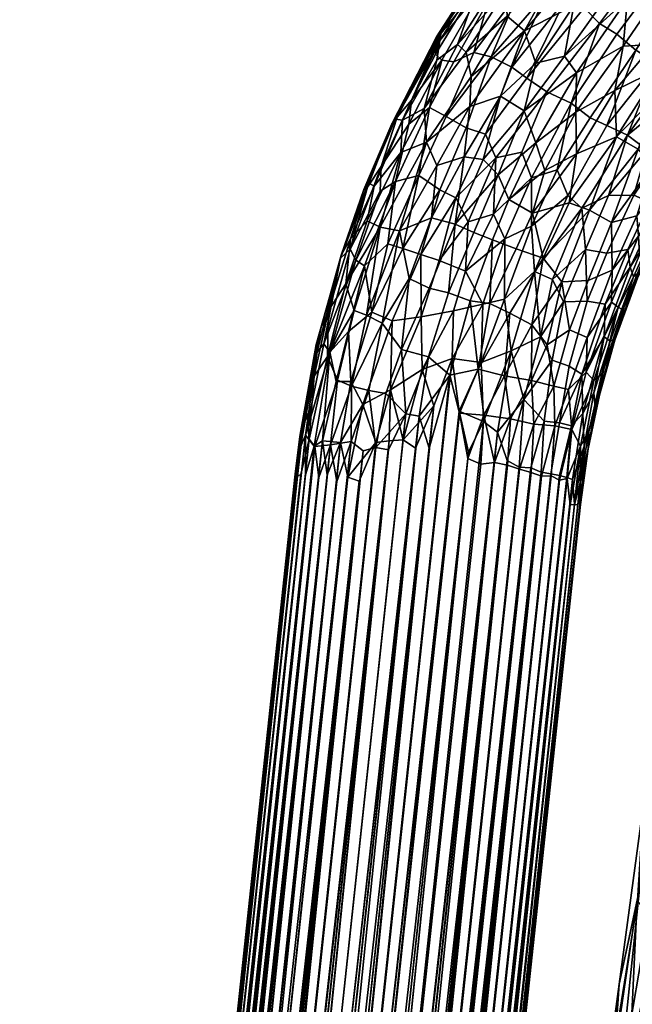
# Model space of a CAD drawing. Header units: millimetres. Extents: x 37474 to 38175, y 23051 to 23793.
# Tile 71 of 146: x 37474 to 37549, y 23547 to 23667. Entities that reach past the tile are written whole.
import ezdxf

# ---------------------------------------------------------------- set-up
doc = ezdxf.new("R2010")
doc.units = ezdxf.units.MM
doc.layers.add('默认值', color=7, linetype='Continuous', true_color=0x000000)

msp = doc.modelspace()

# ---------------------------------------------------------------- meshes
at = {"layer": '默认值'}
mesh = msp.add_polyface(dxfattribs=at)
corners = [(37524.58, 23663.07, 572.7), (37525.27, 23665.64, 570.04), (37521.65, 23657.47, 572.95), (37525.31, 23665.96, 565.45), (37519.7, 23655.17, 564.83), (37524.73, 23665.2, 567.75), (37529.27, 23663.28, 579.33), (37531.02, 23669.49, 577.07), (37526.82, 23662.13, 577.49), (37525.36, 23662.35, 575.17), (37529.73, 23669.99, 574.71), (37528.85, 23670.12, 572.74), (37529.27, 23669.91, 560.37), (37527.27, 23664.27, 558), (37524.75, 23662.35, 560.58), (37525.12, 23664.75, 562.93), (37528.33, 23663.31, 556.1), (37533.34, 23667.71, 553.93), (37528.95, 23660.38, 554.09), (37535.47, 23665.91, 551.93), (37528.77, 23656.7, 552.92), (37542.74, 23668.72, 584.01), (37535.72, 23660.15, 583.85), (37538.19, 23658.49, 584.58), (37544.6, 23666.84, 584.45), (37540.41, 23669.7, 583.17), (37533.89, 23661.5, 582.92), (37538.29, 23670.71, 582.01), (37531.4, 23662.74, 581.23), (37534.69, 23670.57, 579.86), (37532.05, 23675.97, 570.06), (37531.22, 23675.29, 567.79), (37531.63, 23675.72, 565.47), (37530.23, 23672.88, 562.8), (37533.32, 23673.73, 557.81), (37533.18, 23670.81, 555.83), (37541.47, 23669.02, 550.41), (37536.84, 23661.97, 550.56), (37540.37, 23676.97, 580.39), (37538.66, 23678.12, 578.44), (37536.97, 23679.22, 575.66), (37533.76, 23677.22, 572.57), (37533.84, 23677.91, 562.6), (37534.23, 23677.06, 560.24), (37538.93, 23677.61, 554.84), (37540.89, 23675.89, 552.61), (37546.48, 23671.49, 549.69), (37540.35, 23662.82, 549.9), (37548.02, 23669.85, 549.44), (37541.8, 23660.79, 549.64), (37545.54, 23676.31, 583.03), (37543.69, 23677.8, 581.86), (37537.76, 23682.43, 572.34), (37537.28, 23682.75, 569.91), (37536.82, 23682.62, 567.58), (37540.29, 23684.8, 560.2), (37538.9, 23681.13, 557.74), (37545.62, 23684.38, 579.62), (37547.07, 23685.19, 553.47), (37523.21, 23656.44, 557.93), (37525.9, 23655.47, 580.24), (37519.93, 23655.38, 570.47), (37532.54, 23657.96, 551.33), (37542.91, 23674.76, 551.28), (37537.09, 23682.79, 565.06)]
mesh.append_faces([[corners[k] for k in face] for face in [(0, 1, 2, 2), (3, 4, 5, 5), (6, 7, 8, 8), (9, 8, 7, 10), (0, 9, 10, 11), (12, 13, 14, 15), (16, 17, 18, 18), (19, 20, 18, 18), (21, 22, 23, 24), (25, 26, 22, 22), (25, 27, 26, 26), (27, 28, 26, 26), (27, 29, 28, 28), (29, 6, 28, 28), (30, 31, 1, 11), (31, 5, 1, 1), (32, 3, 31, 31), (3, 32, 33, 33), (12, 15, 33, 33), (34, 13, 12, 12), (35, 16, 13, 13), (19, 36, 37, 37), (27, 38, 29, 29), (38, 39, 29, 29), (39, 40, 7, 29), (41, 11, 10, 10), (32, 42, 33, 33), (42, 43, 33, 33), (34, 44, 35, 35), (44, 45, 17, 35), (45, 19, 17, 17), (36, 46, 47, 47), (48, 49, 47, 47), (50, 25, 21, 21), (51, 27, 25, 25), (30, 41, 52, 53), (54, 31, 30, 30), (55, 43, 42, 42), (56, 34, 43, 43), (57, 39, 38, 38), (58, 45, 44, 44), (59, 14, 13, 13), (3, 33, 15, 15), (6, 60, 28, 28), (5, 61, 1, 1), (1, 0, 11, 11), (19, 18, 17, 17), (37, 62, 19, 19), (25, 22, 21, 21), (29, 7, 6, 6), (3, 5, 31, 31), (35, 13, 34, 34), (17, 16, 35, 35), (47, 37, 36, 36), (40, 41, 10, 7), (41, 30, 11, 11), (43, 34, 12, 33), (63, 19, 45, 45), (36, 19, 63, 63), (51, 38, 27, 27), (52, 41, 40, 40), (32, 31, 54, 54), (64, 42, 32, 32), (44, 34, 56, 56)]])
mesh = msp.add_polyface(dxfattribs=at)
corners = [(37558.22, 23668.81, 582.51), (37555.18, 23668.76, 583.53), (37551.55, 23662.02, 583.17), (37553.66, 23661.03, 582.03), (37546.71, 23665.53, 584.53), (37549.02, 23663.57, 584.15), (37553.13, 23670.14, 584.13), (37551.28, 23671.62, 584.4), (37544.6, 23666.84, 584.45), (37549.38, 23673.21, 584.29), (37549.19, 23676.94, 583.81), (37542.74, 23668.72, 584.01), (37542.91, 23674.76, 551.28), (37546.27, 23675.19, 550.25), (37541.47, 23669.02, 550.41), (37551.82, 23670.41, 549.49), (37547.47, 23664.04, 549.67), (37548.02, 23669.85, 549.44), (37553.78, 23668.9, 549.92), (37551.19, 23664.25, 550.26), (37557.64, 23669, 550.89), (37551.96, 23661.33, 551.18), (37557.55, 23665.73, 552.01), (37564.6, 23666.72, 577.39), (37560.65, 23663.87, 578.85), (37562.24, 23662.43, 576.03), (37559.77, 23674.14, 583.42), (37558.3, 23676.01, 583.98), (37556.97, 23678.19, 584.25), (37554.57, 23679.1, 584.16), (37550.65, 23682.37, 582.85), (37545.54, 23676.31, 583.03), (37545.62, 23684.38, 579.62), (37540.37, 23676.97, 580.39), (37543.69, 23677.8, 581.86), (37549.17, 23683.24, 551.45), (37551.8, 23681.36, 550.07), (37546.48, 23671.49, 549.69), (37553.2, 23679.31, 549.51), (37555.36, 23678.17, 549.24), (37557.83, 23676.05, 549.43), (37563.32, 23670.01, 552.98), (37557.82, 23663.31, 553.26), (37565.34, 23668.62, 555.28), (37560.76, 23663.37, 555.4), (37562.45, 23662.19, 558.25), (37566.96, 23667.57, 557.94), (37562.45, 23660.03, 561.43), (37567.93, 23666.73, 560.67), (37554.54, 23682.84, 583.67), (37559.98, 23673.85, 550.22), (37565.98, 23675.1, 551.7), (37566.48, 23680.66, 583.24), (37564.89, 23674.99, 582.03), (37565.2, 23683.04, 583.85), (37560.68, 23683.57, 549.11), (37563.95, 23683.22, 549.19), (37564.23, 23679.99, 549.66), (37541.15, 23657.11, 584.74), (37540.35, 23662.82, 549.9), (37541.8, 23660.79, 549.64), (37559.87, 23667.19, 581.15), (37540.41, 23669.7, 583.17), (37567.2, 23666.79, 574.25), (37563.18, 23661.7, 573.66), (37564.86, 23670.57, 579.93), (37540.89, 23675.89, 552.61), (37568.32, 23679.54, 550.74)]
mesh.append_faces([[corners[k] for k in face] for face in [(0, 1, 2, 3), (4, 5, 6, 7), (8, 4, 7, 9), (9, 10, 11, 11), (12, 13, 14, 14), (15, 16, 17, 17), (16, 15, 18, 19), (20, 21, 19, 19), (20, 22, 21, 21), (23, 24, 25, 25), (0, 26, 1, 1), (1, 26, 27, 6), (27, 28, 7, 7), (28, 29, 7, 7), (10, 30, 31, 31), (32, 33, 34, 34), (35, 36, 13, 13), (37, 13, 36, 38), (39, 17, 38, 38), (39, 40, 15, 15), (41, 42, 22, 22), (42, 41, 43, 44), (45, 44, 43, 46), (47, 45, 46, 48), (49, 10, 29, 29), (50, 51, 20, 20), (52, 26, 53, 53), (54, 27, 52, 52), (39, 55, 56, 40), (56, 57, 40, 40), (57, 50, 40, 40), (40, 50, 18, 18), (8, 58, 4, 4), (17, 59, 37, 37), (17, 16, 60, 60), (0, 3, 61, 61), (1, 6, 5, 2), (9, 11, 8, 8), (31, 11, 10, 10), (34, 62, 31, 31), (13, 37, 14, 14), (20, 19, 18, 18), (63, 25, 64, 64), (65, 24, 23, 23), (65, 61, 24, 24), (27, 7, 6, 6), (29, 9, 7, 7), (29, 10, 9, 9), (30, 34, 31, 31), (35, 12, 66, 66), (35, 13, 12, 12), (17, 37, 38, 38), (39, 15, 17, 17), (50, 20, 18, 18), (41, 22, 20, 20), (53, 61, 65, 65), (53, 0, 61, 61), (53, 26, 0, 0), (49, 30, 10, 10), (51, 41, 20, 20), (27, 26, 52, 52), (54, 28, 27, 27), (67, 51, 50, 50), (40, 18, 15, 15)]])
mesh = msp.add_polyface(dxfattribs=at)
corners = [(37521.33, 23654.53, 575.37), (37517.96, 23649.4, 573.16), (37517.84, 23646.38, 575.54), (37519.72, 23647.57, 577.78), (37519.93, 23655.38, 570.47), (37519.25, 23654.59, 568.27), (37516.29, 23646.87, 570.75), (37515.86, 23646.56, 568.34), (37519.7, 23655.17, 564.83), (37516.36, 23647.4, 565.06), (37520.58, 23655.03, 561.57), (37517.1, 23646.98, 561.74), (37530.39, 23650.24, 550.84), (37527, 23642.33, 551.02), (37528.08, 23650.55, 551.79), (37531.95, 23650.43, 584.43), (37530.68, 23653.31, 583.57), (37527.08, 23645.56, 583.73), (37525.1, 23646.54, 582.66), (37528.32, 23654.1, 582.34), (37522.56, 23648.29, 580.42), (37525.9, 23655.47, 580.24), (37523.84, 23656.58, 577.58), (37521.65, 23657.47, 572.95), (37523.21, 23656.44, 557.93), (37520.38, 23651.1, 558.56), (37523.5, 23652.34, 555.4), (37528.77, 23656.7, 552.92), (37524.77, 23649.49, 553.41), (37532.23, 23648.36, 550.25), (37536.82, 23652.28, 549.85), (37533.54, 23645.36, 550), (37543.46, 23655.31, 584.38), (37539.45, 23648.96, 584.62), (37540.73, 23645.85, 584.03), (37545.48, 23654.38, 583.73), (37541.15, 23657.11, 584.74), (37536.29, 23647.98, 584.95), (37538.19, 23658.49, 584.58), (37535.11, 23651.13, 584.81), (37535.72, 23660.15, 583.85), (37533.89, 23661.5, 582.92), (37531.4, 23662.74, 581.23), (37529.27, 23663.28, 579.33), (37526.82, 23662.13, 577.49), (37525.36, 23662.35, 575.17), (37524.58, 23663.07, 572.7), (37524.73, 23665.2, 567.75), (37525.31, 23665.96, 565.45), (37525.12, 23664.75, 562.93), (37524.75, 23662.35, 560.58), (37527.27, 23664.27, 558), (37528.33, 23663.31, 556.1), (37528.95, 23660.38, 554.09), (37532.54, 23657.96, 551.33), (37535.41, 23656.18, 550.19), (37541.73, 23656.01, 549.82), (37537.93, 23648.91, 549.99), (37541.8, 23650.91, 550.33), (37546.66, 23653, 551.42), (37540.91, 23644.97, 551.07), (37540.35, 23662.82, 549.9), (37541.8, 23660.79, 549.64), (37546.46, 23658.65, 550.19), (37544.6, 23666.84, 584.45), (37520.21, 23641.54, 554.57), (37524.11, 23643.13, 552.35), (37525.27, 23665.64, 570.04), (37535.47, 23665.91, 551.93), (37536.84, 23661.97, 550.56)]
mesh.append_faces([[corners[k] for k in face] for face in [(0, 1, 2, 3), (4, 5, 6, 1), (5, 7, 6, 6), (5, 8, 9, 9), (8, 10, 11, 9), (12, 13, 14, 14), (15, 16, 17, 17), (18, 17, 16, 19), (20, 18, 19, 21), (22, 3, 20, 20), (23, 1, 0, 0), (10, 24, 25, 25), (26, 27, 28, 28), (29, 30, 31, 31), (32, 33, 34, 35), (36, 37, 33, 33), (37, 36, 38, 39), (38, 15, 39, 39), (40, 16, 15, 38), (41, 42, 19, 16), (22, 21, 43, 44), (45, 0, 22, 22), (45, 46, 23, 23), (47, 5, 4, 4), (48, 49, 8, 8), (24, 10, 50, 50), (51, 52, 24, 24), (26, 24, 52, 53), (53, 27, 26, 26), (27, 54, 14, 14), (54, 12, 14, 14), (12, 54, 55, 55), (56, 57, 30, 30), (56, 58, 57, 57), (58, 59, 60, 60), (61, 62, 55, 55), (56, 63, 58, 58), (64, 38, 36, 36), (49, 50, 10, 10), (5, 9, 7, 7), (25, 11, 10, 10), (28, 65, 26, 26), (14, 66, 28, 28), (22, 20, 21, 21), (22, 0, 3, 3), (23, 4, 1, 1), (24, 26, 25, 25), (27, 14, 28, 28), (57, 31, 30, 30), (36, 33, 32, 32), (41, 16, 40, 40), (42, 21, 19, 19), (45, 22, 44, 44), (45, 23, 0, 0), (67, 4, 23, 23), (8, 5, 47, 47), (55, 29, 12, 12), (55, 30, 29, 29), (68, 54, 27, 27), (69, 55, 54, 54), (61, 55, 69, 69), (62, 30, 55, 55), (62, 56, 30, 30), (49, 10, 8, 8)]])
mesh = msp.add_polyface(dxfattribs=at)
corners = [(37560.3, 23655.73, 566.36), (37559.94, 23655.42, 568.87), (37556.54, 23650.04, 566.59), (37555.25, 23648.96, 571.49), (37555.45, 23648.46, 569.01), (37558.62, 23654.18, 571.35), (37559.04, 23656.34, 573.81), (37555.4, 23650.76, 573.91), (37557.95, 23656.76, 576.1), (37554.28, 23651.34, 576.4), (37557.12, 23658.34, 578.27), (37553.1, 23652.28, 578.44), (37555.24, 23659.08, 580.29), (37550.37, 23651.41, 580.44), (37553.66, 23661.03, 582.03), (37548, 23653.22, 582.5), (37551.55, 23662.02, 583.17), (37545.48, 23654.38, 583.73), (37541.15, 23657.11, 584.74), (37543.46, 23655.31, 584.38), (37549.02, 23663.57, 584.15), (37546.71, 23665.53, 584.53), (37541.8, 23660.79, 549.64), (37547.47, 23664.04, 549.67), (37541.73, 23656.01, 549.82), (37551.96, 23661.33, 551.18), (37546.66, 23653, 551.42), (37546.46, 23658.65, 550.19), (37551.72, 23658.2, 552.08), (37549.32, 23651.49, 553.29), (37555.3, 23658.05, 554.37), (37557.57, 23657.4, 556.94), (37553.73, 23651.63, 557.03), (37558.38, 23656.2, 559.28), (37556.83, 23652.25, 561.57), (37553.32, 23648.82, 558.87), (37559.78, 23655.48, 563.96), (37556.21, 23650.03, 564.13), (37556.54, 23650.04, 566.59), (37560.3, 23655.73, 566.36), (37562.3, 23659.28, 571.27), (37562.45, 23660.03, 561.43), (37564.17, 23660.74, 566.25), (37564.1, 23660.83, 568.72), (37562.24, 23662.43, 576.03), (37563.18, 23661.7, 573.66), (37560.65, 23663.87, 578.85), (37559.87, 23667.19, 581.15), (37557.55, 23665.73, 552.01), (37557.82, 23663.31, 553.26), (37560.76, 23663.37, 555.4), (37565, 23662.22, 563.83), (37564.17, 23660.74, 566.25), (37567.93, 23666.73, 560.67), (37569.15, 23666.45, 566.19), (37551.19, 23664.25, 550.26), (37562.45, 23662.19, 558.25), (37545.7, 23645.85, 581.72), (37543.37, 23644.05, 552.31), (37541.8, 23650.91, 550.33), (37551.06, 23649.47, 555.64), (37568.66, 23666.09, 568.61), (37567.79, 23665.81, 571.15)]
mesh.append_faces([[corners[k] for k in face] for face in [(0, 1, 2, 2), (3, 4, 1, 5), (6, 7, 3, 5), (7, 6, 8, 9), (10, 11, 8, 8), (12, 13, 11, 11), (14, 15, 12, 12), (16, 17, 15, 15), (18, 19, 20, 21), (22, 23, 24, 24), (25, 26, 27, 27), (25, 28, 26, 26), (28, 29, 26, 26), (28, 30, 29, 29), (30, 31, 32, 32), (31, 33, 32, 32), (33, 34, 35, 35), (36, 37, 34, 34), (38, 37, 36, 39), (40, 5, 1, 1), (40, 6, 5, 5), (41, 34, 33, 33), (41, 36, 34, 34), (1, 0, 42, 43), (44, 8, 6, 45), (44, 46, 10, 10), (46, 12, 10, 10), (46, 47, 12, 12), (47, 14, 12, 12), (48, 49, 25, 25), (49, 50, 30, 30), (51, 52, 39, 39), (53, 51, 41, 41), (51, 54, 52, 52), (17, 16, 20, 20), (23, 55, 27, 27), (50, 56, 31, 31), (15, 57, 13, 13), (29, 58, 26, 26), (26, 59, 27, 27), (1, 4, 2, 2), (11, 9, 8, 8), (12, 11, 10, 10), (15, 13, 12, 12), (16, 15, 14, 14), (20, 19, 17, 17), (23, 27, 24, 24), (30, 60, 29, 29), (30, 32, 60, 60), (33, 35, 32, 32), (25, 27, 55, 55), (49, 28, 25, 25), (49, 30, 28, 28), (40, 1, 43, 43), (45, 6, 40, 40), (44, 10, 8, 8), (56, 33, 31, 31), (41, 33, 56, 56), (51, 36, 41, 41), (51, 39, 36, 36), (61, 43, 42, 42), (62, 40, 43, 43), (45, 40, 62, 62), (50, 31, 30, 30)]])
mesh = msp.add_polyface(dxfattribs=at)
corners = [(37546.07, 23632.84, 559.78), (37542.99, 23624.31, 559.34), (37543.11, 23628.52, 557.53), (37546.89, 23632.21, 562.16), (37547.44, 23631.91, 564.54), (37544.89, 23624.1, 564.55), (37546.46, 23628.19, 567.12), (37549.42, 23636.47, 569.28), (37546.39, 23628.33, 569.51), (37549.23, 23635.76, 566.79), (37548.75, 23635.91, 571.8), (37548.34, 23637.1, 574.23), (37545.18, 23628.6, 574.47), (37545.31, 23632.61, 576.77), (37546.16, 23636.74, 557.45), (37540.96, 23629.45, 554.91), (37543.2, 23635.46, 554.85), (37549.23, 23635.76, 566.79), (37543.08, 23632.94, 579.73), (37548.07, 23639.26, 576.49), (37545.49, 23638.83, 579.46), (37546.08, 23642.55, 554.55), (37549.37, 23640.88, 559.51), (37549.48, 23638.62, 561.87), (37550.02, 23638.27, 564.4), (37552.12, 23642.29, 569.16), (37552.9, 23643.7, 566.65), (37551.67, 23642.39, 571.76), (37551.95, 23644.71, 574.01), (37550.76, 23645.05, 576.49), (37548.78, 23645.88, 579.31), (37542.88, 23639.26, 581.74), (37545.7, 23645.85, 581.72), (37549.16, 23643.38, 557.24), (37552.36, 23644.46, 561.85), (37552.91, 23644.26, 564.36), (37552.9, 23643.7, 566.65), (37555.45, 23648.46, 569.01), (37555.25, 23648.96, 571.49), (37550.37, 23651.41, 580.44), (37542.44, 23644.3, 583.09), (37548, 23653.22, 582.5), (37545.48, 23654.38, 583.73), (37540.73, 23645.85, 584.03), (37549.32, 23651.49, 553.29), (37551.06, 23649.47, 555.64), (37556.54, 23650.04, 566.59), (37555.4, 23650.76, 573.91), (37554.28, 23651.34, 576.4), (37553.1, 23652.28, 578.44), (37556.83, 23652.25, 561.57), (37556.21, 23650.03, 564.13), (37556.54, 23650.04, 566.59), (37553.32, 23648.82, 558.87), (37544.6, 23621.48, 567.18), (37546.46, 23628.19, 567.12), (37543.92, 23621.79, 572.93), (37545.9, 23628.06, 571.99), (37542.46, 23624.07, 577.25), (37543.93, 23623.27, 561.92), (37540.02, 23635.3, 552.69), (37543.37, 23644.05, 552.31), (37553.73, 23651.63, 557.03)]
mesh.append_faces([[corners[k] for k in face] for face in [(0, 1, 2, 2), (0, 3, 1, 1), (4, 5, 3, 3), (4, 6, 5, 5), (7, 8, 9, 9), (7, 10, 8, 8), (11, 12, 10, 10), (11, 13, 12, 12), (14, 2, 15, 16), (17, 6, 4, 4), (18, 13, 19, 20), (21, 14, 16, 16), (22, 0, 14, 14), (3, 0, 22, 23), (3, 23, 24, 4), (24, 17, 4, 4), (25, 7, 26, 26), (25, 27, 7, 7), (28, 11, 27, 27), (29, 19, 11, 28), (20, 19, 29, 30), (31, 20, 30, 32), (33, 14, 21, 21), (34, 23, 22, 22), (35, 24, 23, 34), (35, 36, 24, 24), (37, 25, 26, 26), (25, 37, 38, 27), (39, 32, 30, 30), (40, 41, 42, 43), (44, 45, 21, 21), (46, 37, 26, 26), (47, 28, 38, 38), (48, 29, 28, 47), (30, 29, 48, 49), (35, 34, 50, 51), (36, 35, 51, 52), (45, 53, 33, 33), (8, 54, 55, 55), (12, 56, 57, 57), (13, 58, 12, 12), (5, 59, 3, 3), (8, 55, 9, 9), (10, 57, 8, 8), (12, 57, 10, 10), (31, 18, 20, 20), (0, 2, 14, 14), (19, 13, 11, 11), (21, 16, 60, 61), (7, 9, 26, 26), (27, 10, 7, 7), (11, 10, 27, 27), (32, 40, 31, 31), (22, 14, 33, 33), (36, 17, 24, 24), (28, 27, 38, 38), (41, 40, 32, 32), (44, 21, 61, 61), (22, 33, 53, 53), (34, 22, 53, 53), (49, 39, 30, 30), (45, 62, 53, 53), (50, 34, 53, 53), (45, 33, 21, 21)]])
mesh = msp.add_polyface(dxfattribs=at)
corners = [(37533.83, 23626.88, 584.46), (37533.02, 23633.19, 584.98), (37530.16, 23625.47, 585.3), (37530.36, 23632.6, 585.31), (37526.77, 23631.78, 585.2), (37526.61, 23625.96, 585.47), (37522.96, 23624.62, 585.01), (37526.33, 23623.94, 550.5), (37523.72, 23626.15, 550.89), (37526.18, 23633.97, 550.65), (37528.82, 23633.01, 550.29), (37531.24, 23632.69, 550.37), (37529.8, 23624.68, 550.6), (37533.68, 23631.48, 550.82), (37536.34, 23630.07, 551.89), (37533.02, 23623.85, 551.41), (37540.91, 23625.01, 579.53), (37542.46, 23624.07, 577.25), (37545.31, 23632.61, 576.77), (37543.08, 23632.94, 579.73), (37540.21, 23632.86, 582.07), (37538.84, 23625.78, 581.62), (37538.85, 23635.6, 583.3), (37537.39, 23628.62, 583.07), (37536.69, 23636.57, 584.29), (37528.25, 23636.62, 585.1), (37540.02, 23635.3, 552.69), (37538.21, 23627.64, 553.32), (37542.88, 23639.26, 581.74), (37536.31, 23642.12, 584.78), (37533.05, 23640.56, 585.13), (37531.68, 23643.56, 584.99), (37528.58, 23642.62, 584.62), (37525.03, 23637.9, 584.21), (37527.08, 23645.56, 583.73), (37523.8, 23634.56, 551.35), (37527, 23642.33, 551.02), (37529.25, 23641.32, 550.41), (37531.53, 23640.43, 550.11), (37534.43, 23639.33, 550.28), (37537.72, 23638.19, 551.1), (37543.2, 23635.46, 554.85), (37540.96, 23629.45, 554.91), (37542.44, 23644.3, 583.09), (37540.73, 23645.85, 584.03), (37536.29, 23647.98, 584.95), (37531.95, 23650.43, 584.43), (37532.23, 23648.36, 550.25), (37533.54, 23645.36, 550), (37536.42, 23643.69, 550.18), (37540.91, 23644.97, 551.07), (37543.37, 23644.05, 552.31), (37539.45, 23648.96, 584.62), (37535.11, 23651.13, 584.81), (37537.93, 23648.91, 549.99), (37541.8, 23650.91, 550.33), (37536.32, 23623.3, 552.95), (37524.11, 23643.13, 552.35), (37528.08, 23650.55, 551.79), (37530.39, 23650.24, 550.84), (37546.66, 23653, 551.42)]
mesh.append_faces([[corners[k] for k in face] for face in [(0, 1, 2, 2), (3, 2, 1, 1), (4, 5, 3, 3), (4, 6, 5, 5), (7, 8, 9, 10), (10, 11, 12, 12), (11, 13, 12, 12), (13, 14, 15, 15), (16, 17, 18, 19), (19, 20, 21, 16), (20, 22, 23, 23), (22, 24, 23, 23), (25, 4, 3, 3), (26, 27, 14, 14), (28, 20, 19, 19), (24, 29, 1, 1), (30, 3, 1, 1), (30, 31, 25, 25), (32, 33, 25, 25), (32, 34, 33, 33), (9, 35, 36, 36), (10, 9, 37, 38), (38, 39, 11, 11), (39, 40, 13, 11), (26, 41, 42, 42), (43, 22, 28, 28), (44, 24, 43, 43), (45, 30, 29, 29), (46, 32, 31, 31), (47, 37, 36, 36), (38, 37, 47, 48), (38, 48, 49, 39), (49, 50, 40, 40), (51, 26, 40, 40), (52, 29, 44, 44), (53, 31, 45, 45), (54, 49, 48, 48), (54, 55, 49, 49), (2, 3, 5, 5), (27, 56, 14, 14), (20, 23, 21, 21), (24, 0, 23, 23), (24, 1, 0, 0), (26, 42, 27, 27), (22, 20, 28, 28), (30, 1, 29, 29), (30, 25, 3, 3), (32, 25, 31, 31), (37, 9, 36, 36), (38, 11, 10, 10), (40, 14, 13, 13), (40, 26, 14, 14), (24, 22, 43, 43), (29, 24, 44, 44), (31, 30, 45, 45), (34, 32, 46, 46), (36, 57, 58, 58), (47, 36, 59, 59), (49, 40, 39, 39), (51, 40, 50, 50), (45, 29, 52, 52), (53, 46, 31, 31), (60, 51, 50, 50), (55, 50, 49, 49)]])
mesh = msp.add_polyface(dxfattribs=at)
corners = [(37522.84, 23631.06, 584.38), (37519.3, 23630.55, 582.82), (37519.1, 23622.14, 583.92), (37508.75, 23620.36, 565.7), (37510.66, 23629.78, 566.3), (37511.55, 23631.83, 563.83), (37509.78, 23623.82, 563.85), (37512.64, 23623.34, 557.67), (37514.68, 23631.8, 557.39), (37516.16, 23631.24, 555.58), (37514.34, 23622.58, 555.63), (37516.82, 23631.63, 580.78), (37515.94, 23637.26, 577.88), (37513.96, 23629.26, 578.4), (37514.89, 23637.96, 575.89), (37511.68, 23626.72, 575.8), (37514.18, 23639.3, 573.37), (37510.95, 23627.75, 573.54), (37512.98, 23638.2, 569.88), (37510.14, 23626.76, 571.25), (37510.03, 23627.69, 568.91), (37513.07, 23638.57, 566.39), (37513.67, 23635.07, 560.4), (37511.43, 23626.21, 560.5), (37518.07, 23630.28, 553.76), (37521.38, 23635.74, 552.57), (37520.45, 23627.05, 552.02), (37526.77, 23631.78, 585.2), (37528.25, 23636.62, 585.1), (37525.03, 23637.9, 584.21), (37522.81, 23638.63, 583.16), (37520.59, 23639.4, 581.67), (37518.77, 23639.94, 579.98), (37514.21, 23640.55, 563.53), (37516.26, 23642.76, 560.07), (37517.85, 23641.99, 557.15), (37520.21, 23641.54, 554.57), (37527.08, 23645.56, 583.73), (37525.1, 23646.54, 582.66), (37519.72, 23647.57, 577.78), (37517.84, 23646.38, 575.54), (37517.96, 23649.4, 573.16), (37516.29, 23646.87, 570.75), (37515.86, 23646.56, 568.34), (37516.36, 23647.4, 565.06), (37524.11, 23643.13, 552.35), (37523.8, 23634.56, 551.35), (37527, 23642.33, 551.02), (37520.38, 23651.1, 558.56), (37517.1, 23646.98, 561.74), (37523.5, 23652.34, 555.4), (37522.96, 23624.62, 585.01), (37514.27, 23623.17, 580.37), (37512.47, 23623.15, 578.32), (37526.18, 23633.97, 550.65), (37523.72, 23626.15, 550.89), (37522.56, 23648.29, 580.42), (37524.77, 23649.49, 553.41)]
mesh.append_faces([[corners[k] for k in face] for face in [(0, 1, 2, 2), (3, 4, 5, 6), (7, 8, 9, 10), (11, 12, 13, 13), (12, 14, 15, 15), (16, 17, 14, 14), (18, 19, 17, 17), (20, 18, 21, 4), (22, 23, 5, 5), (24, 25, 26, 26), (0, 27, 28, 29), (30, 1, 0, 0), (31, 11, 1, 30), (31, 32, 11, 11), (33, 5, 21, 21), (33, 34, 22, 22), (35, 8, 22, 22), (35, 36, 9, 9), (36, 24, 9, 9), (36, 25, 24, 24), (37, 38, 30, 30), (39, 12, 32, 32), (39, 40, 14, 14), (40, 41, 16, 16), (42, 18, 16, 16), (42, 43, 18, 18), (43, 44, 21, 21), (44, 33, 21, 21), (36, 45, 25, 25), (46, 25, 45, 47), (48, 34, 49, 49), (48, 35, 34, 34), (48, 50, 35, 35), (50, 36, 35, 35), (51, 27, 0, 0), (49, 34, 33, 33), (13, 52, 11, 11), (15, 53, 13, 13), (23, 6, 5, 5), (24, 10, 9, 9), (12, 15, 13, 13), (17, 15, 14, 14), (18, 17, 16, 16), (18, 20, 19, 19), (5, 4, 21, 21), (8, 23, 22, 22), (46, 26, 25, 25), (46, 54, 55, 26), (30, 0, 29, 29), (12, 11, 32, 32), (33, 22, 5, 5), (35, 22, 34, 34), (35, 9, 8, 8), (37, 30, 29, 29), (38, 31, 30, 30), (56, 31, 38, 38), (56, 32, 31, 31), (39, 32, 56, 56), (39, 14, 12, 12), (40, 16, 14, 14), (42, 16, 41, 41), (43, 21, 18, 18), (57, 45, 36, 36), (49, 33, 44, 44)]])
mesh = msp.add_polyface(dxfattribs=at)
corners = [(37528.6, 23614.55, 585.42), (37530.45, 23618.28, 585.01), (37527.46, 23619.53, 585.54), (37522.17, 23615.03, 585.43), (37524.38, 23620.21, 585.53), (37520.65, 23616.05, 585.02), (37522.96, 23624.62, 585.01), (37519.1, 23622.14, 583.92), (37515.72, 23620.36, 582.17), (37514.27, 23623.17, 580.37), (37513.02, 23615.72, 580.58), (37512.47, 23623.15, 578.32), (37510.79, 23615.92, 577.84), (37511.68, 23626.72, 575.8), (37509.8, 23615.28, 576.3), (37510.95, 23627.75, 573.54), (37508.72, 23616.62, 573.25), (37510.14, 23626.76, 571.25), (37510.03, 23627.69, 568.91), (37508.02, 23616.46, 569.66), (37512.64, 23623.34, 557.67), (37511.79, 23615.43, 557.21), (37509.86, 23615.23, 560.08), (37514.34, 23622.58, 555.63), (37514.32, 23615.84, 554.7), (37516.44, 23622.06, 553.8), (37517.32, 23615.1, 552.69), (37515.76, 23614.72, 553.58), (37518.54, 23621.68, 552.52), (37520.98, 23619.23, 551.32), (37531.81, 23613.28, 552.01), (37530.14, 23613.08, 551.44), (37530.5, 23619.07, 551.09), (37526.61, 23625.96, 585.47), (37530.16, 23625.47, 585.3), (37522.84, 23631.06, 584.38), (37519.3, 23630.55, 582.82), (37513.96, 23629.26, 578.4), (37511.43, 23626.21, 560.5), (37514.68, 23631.8, 557.39), (37518.07, 23630.28, 553.76), (37520.45, 23627.05, 552.02), (37523.72, 23626.15, 550.89), (37522.58, 23618.94, 550.93), (37533.68, 23631.48, 550.82), (37533.02, 23623.85, 551.41), (37529.8, 23624.68, 550.6), (37513.91, 23611.5, 581.89), (37517.31, 23615.72, 583.73), (37507.74, 23611.63, 565.1), (37507.53, 23611.78, 566.73), (37508.75, 23620.36, 565.7), (37508.17, 23611.82, 563.43), (37509.18, 23616.13, 561.76), (37507.46, 23611.87, 568.44), (37512.55, 23610.96, 555.93), (37518.94, 23615.91, 584.45), (37518.87, 23614.81, 551.98), (37523.81, 23615.04, 550.79), (37526.33, 23623.94, 550.5), (37528.53, 23613.77, 551.03), (37527.52, 23619.31, 550.68), (37533.83, 23626.88, 584.46), (37508.13, 23615.19, 571.51), (37509.78, 23623.82, 563.85), (37516.82, 23631.63, 580.78), (37510.66, 23629.78, 566.3), (37528.82, 23633.01, 550.29), (37515.28, 23611.02, 582.95), (37511.38, 23611.79, 579.34), (37508.71, 23611.79, 574.83), (37510.36, 23611.46, 558.65)]
mesh.append_faces([[corners[k] for k in face] for face in [(0, 1, 2, 2), (3, 4, 5, 5), (6, 7, 5, 5), (8, 9, 10, 10), (10, 9, 11, 12), (13, 14, 12, 12), (13, 15, 16, 16), (15, 17, 16, 16), (17, 18, 19, 19), (20, 21, 22, 22), (23, 24, 21, 21), (23, 25, 24, 24), (25, 26, 27, 24), (25, 28, 26, 26), (26, 28, 29, 29), (30, 31, 32, 32), (33, 2, 34, 34), (35, 7, 6, 6), (36, 8, 7, 7), (37, 11, 9, 9), (38, 39, 20, 20), (40, 25, 23, 23), (28, 25, 40, 41), (41, 29, 28, 28), (41, 42, 29, 29), (42, 43, 29, 29), (44, 45, 46, 46), (8, 47, 48, 48), (49, 50, 51, 51), (52, 49, 51, 53), (54, 19, 51, 50), (21, 24, 55, 55), (56, 7, 48, 48), (26, 29, 57, 57), (58, 43, 59, 59), (60, 61, 32, 32), (60, 32, 31, 31), (62, 34, 1, 1), (4, 6, 5, 5), (7, 56, 5, 5), (8, 48, 7, 7), (13, 12, 11, 11), (13, 16, 14, 14), (17, 63, 16, 16), (17, 19, 63, 63), (51, 19, 18, 18), (64, 53, 51, 51), (38, 53, 64, 64), (38, 20, 22, 53), (23, 21, 20, 20), (34, 2, 1, 1), (33, 6, 4, 4), (65, 9, 8, 36), (66, 51, 18, 18), (59, 43, 42, 42), (46, 61, 59, 59), (32, 61, 46, 46), (45, 32, 46, 46), (67, 46, 59, 59), (47, 68, 48, 48), (69, 10, 12, 12), (16, 70, 14, 14), (47, 8, 10, 10), (71, 22, 21, 21)]])
mesh = msp.add_polyface(dxfattribs=at)
corners = [(37544.07, 23619.95, 570.15), (37542.73, 23615.28, 572.41), (37542.51, 23611.01, 569.85), (37540.6, 23611.43, 576.41), (37541.32, 23611.2, 574.82), (37542.55, 23619.24, 575.04), (37541.18, 23617.74, 577.16), (37538.66, 23611.88, 579.37), (37539.71, 23611.68, 577.95), (37539.73, 23618.12, 579.23), (37537.49, 23612.11, 580.68), (37537.83, 23618.31, 581.23), (37536.24, 23612.63, 581.84), (37535.38, 23620.96, 583.26), (37534.81, 23612.72, 582.89), (37533.34, 23613.51, 583.77), (37533.37, 23612.94, 552.74), (37533.76, 23618.61, 552.28), (37536.6, 23617.95, 554.03), (37534.86, 23612.45, 553.66), (37536.25, 23612.04, 554.72), (37539.15, 23617.77, 556.34), (37537.53, 23611.6, 555.93), (37541.21, 23617.29, 559.17), (37539.73, 23611.14, 558.69), (37538.72, 23611.65, 557.23), (37540.66, 23611.33, 560.25), (37543.2, 23614.94, 567.36), (37542.25, 23610.8, 565.01), (37543.31, 23617.08, 564.89), (37542.46, 23624.07, 577.25), (37540.91, 23625.01, 579.53), (37538.84, 23625.78, 581.62), (37533.83, 23626.88, 584.46), (37532.14, 23616.97, 584.42), (37536.32, 23623.3, 552.95), (37539.04, 23622.59, 555.06), (37540.81, 23622.18, 557.04), (37542.99, 23624.31, 559.34), (37543.93, 23623.27, 561.92), (37542.3, 23615.27, 562.43), (37544.6, 23621.48, 567.18), (37546.39, 23628.33, 569.51), (37544.6, 23621.48, 567.18), (37545.9, 23628.06, 571.99), (37543.92, 23621.79, 572.93), (37545.18, 23628.6, 574.47), (37538.21, 23627.64, 553.32), (37540.96, 23629.45, 554.91), (37543.11, 23628.52, 557.53), (37544.89, 23624.1, 564.55), (37546.46, 23628.19, 567.12), (37531.81, 23613.28, 552.01), (37530.5, 23619.07, 551.09), (37541.57, 23608.18, 573.22), (37541.57, 23608.16, 563.44), (37543.2, 23614.94, 567.36), (37533.02, 23623.85, 551.41), (37537.39, 23628.62, 583.07), (37536.34, 23630.07, 551.89), (37546.89, 23632.21, 562.16), (37542.27, 23608.17, 568.21), (37541.96, 23608.06, 571.57), (37541.02, 23608.1, 561.87), (37530.45, 23618.28, 585.01)]
mesh.append_faces([[corners[k] for k in face] for face in [(0, 1, 2, 2), (3, 4, 5, 6), (7, 8, 6, 9), (10, 7, 9, 11), (12, 10, 11, 11), (12, 11, 13, 14), (15, 14, 13, 13), (16, 17, 18, 19), (18, 20, 19, 19), (20, 18, 21, 22), (23, 24, 25, 21), (26, 24, 23, 23), (27, 28, 29, 29), (30, 31, 9, 9), (31, 32, 11, 9), (32, 13, 11, 11), (33, 34, 13, 13), (35, 18, 17, 17), (35, 36, 18, 18), (36, 21, 18, 18), (36, 37, 21, 21), (38, 23, 37, 37), (39, 40, 23, 23), (41, 27, 29, 29), (42, 0, 43, 43), (44, 45, 0, 0), (46, 5, 45, 45), (5, 46, 30, 30), (47, 48, 36, 36), (37, 36, 48, 49), (38, 37, 49, 49), (50, 51, 41, 41), (1, 5, 4, 4), (52, 53, 17, 17), (40, 29, 28, 28), (0, 45, 1, 1), (40, 39, 50, 29), (1, 4, 54, 54), (40, 28, 55, 55), (0, 2, 56, 56), (6, 8, 3, 3), (34, 15, 13, 13), (17, 16, 52, 52), (21, 25, 22, 22), (40, 26, 23, 23), (43, 0, 56, 56), (5, 1, 45, 45), (30, 6, 5, 5), (30, 9, 6, 6), (57, 17, 53, 53), (35, 17, 57, 57), (23, 21, 37, 37), (39, 23, 38, 38), (41, 29, 50, 50), (44, 0, 42, 42), (58, 13, 32, 32), (33, 13, 58, 58), (59, 35, 57, 57), (47, 36, 35, 35), (60, 39, 38, 38), (61, 56, 2, 2), (62, 2, 1, 1), (63, 26, 40, 40), (33, 64, 34, 34)]])
mesh = msp.add_polyface(dxfattribs=at)
corners = [(37494.51, 23296.69, 592.82), (37528.6, 23614.55, 585.42), (37527.46, 23619.53, 585.54), (37492.86, 23296.88, 593.06), (37474.15, 23298.52, 578.84), (37474.56, 23298.68, 580.48), (37508.13, 23615.19, 571.51), (37477.69, 23297.19, 564.56), (37476.74, 23298.05, 565.95), (37511.79, 23615.43, 557.21), (37541.57, 23608.16, 563.44), (37507.88, 23293.94, 570.81), (37541.02, 23608.1, 561.87), (37509.8, 23615.28, 576.3), (37475.95, 23300.04, 583.58), (37510.79, 23615.92, 577.84), (37527.52, 23619.31, 550.68), (37528.53, 23613.77, 551.03), (37493, 23297.63, 558.17), (37542.25, 23610.8, 565.01), (37508.38, 23294.99, 572.41), (37530.14, 23613.08, 551.44), (37496.09, 23295.82, 558.83), (37520.65, 23616.05, 585.02), (37486.43, 23297.65, 592.42), (37522.17, 23615.03, 585.43), (37541.57, 23608.18, 573.22), (37507.97, 23295.03, 580.55), (37541.96, 23608.06, 571.57), (37542.51, 23611.01, 569.85), (37508.59, 23294.98, 577.24), (37542.27, 23608.17, 568.21), (37517.32, 23615.1, 552.69), (37483.21, 23297.33, 560.1), (37515.76, 23614.72, 553.58), (37513.91, 23611.5, 581.89), (37480.3, 23298.52, 589.16), (37515.28, 23611.02, 582.95), (37540.6, 23611.43, 576.41), (37506.75, 23296.14, 583.8), (37541.32, 23611.2, 574.82), (37526.61, 23625.96, 585.47), (37491.39, 23297.31, 593.12), (37507.74, 23611.63, 565.1), (37474.39, 23300.68, 572.33), (37507.53, 23611.78, 566.73), (37480.29, 23297.49, 562.02), (37478.95, 23297.77, 563.24), (37514.32, 23615.84, 554.7), (37530.45, 23618.28, 585.01), (37496.14, 23296.73, 592.44), (37532.14, 23616.97, 584.42), (37523.81, 23615.04, 550.79), (37489.68, 23296.57, 558.2), (37522.58, 23618.94, 550.93), (37526.33, 23623.94, 550.5), (37491.07, 23295.29, 558.16), (37534.81, 23612.72, 582.89), (37500.91, 23297.46, 590.28), (37536.24, 23612.63, 581.84), (37542.25, 23610.8, 565.01), (37543.2, 23614.94, 567.36), (37542.2, 23608.12, 566.76), (37487.99, 23296.57, 558.44), (37476.48, 23297.35, 585.04), (37473.86, 23298.55, 575.72), (37507.46, 23611.87, 568.44), (37497.64, 23295.47, 591.9), (37488.07, 23297.52, 592.82), (37474.09, 23300.1, 577.13), (37508.02, 23616.46, 569.66), (37499.28, 23296.21, 591.18), (37533.34, 23613.51, 583.77), (37506.86, 23296.2, 567.6), (37540.66, 23611.33, 560.25), (37477.73, 23298.35, 586.62), (37511.38, 23611.79, 579.34), (37531.81, 23613.28, 552.01), (37518.94, 23615.91, 584.45), (37478.82, 23297.36, 587.96), (37513.02, 23615.72, 580.58), (37509.86, 23615.23, 560.08), (37475.07, 23298.22, 569.15), (37509.18, 23616.13, 561.76), (37536.25, 23612.04, 554.72), (37500.87, 23295.34, 561.07), (37534.86, 23612.45, 553.66), (37486.39, 23296.96, 558.82), (37520.98, 23619.23, 551.32), (37524.38, 23620.21, 585.53), (37517.31, 23615.72, 583.73), (37483.19, 23298.01, 591.1), (37510.36, 23611.46, 558.65), (37542.2, 23608.12, 566.76), (37502.29, 23295.25, 562.12), (37537.53, 23611.6, 555.93), (37504.71, 23295.55, 586.76), (37538.66, 23611.88, 579.37), (37537.49, 23612.11, 580.68), (37518.87, 23614.81, 551.98), (37542.73, 23615.28, 572.41), (37541.57, 23608.18, 573.22), (37541.96, 23608.06, 571.57), (37542.3, 23615.27, 562.43), (37541.57, 23608.16, 563.44), (37541.02, 23608.1, 561.87), (37542.27, 23608.17, 568.21), (37508.71, 23611.79, 574.83), (37508.72, 23616.62, 573.25), (37497.71, 23295.63, 559.4), (37533.37, 23612.94, 552.74), (37512.55, 23610.96, 555.93)]
mesh.append_faces([[corners[k] for k in face] for face in [(0, 1, 2, 3), (4, 5, 6, 6), (7, 8, 9, 9), (10, 11, 12, 12), (13, 14, 15, 15), (16, 17, 18, 18), (19, 20, 10, 10), (21, 22, 17, 17), (23, 24, 25, 25), (26, 27, 28, 28), (29, 30, 31, 31), (32, 33, 34, 34), (35, 36, 37, 37), (38, 39, 40, 40), (41, 42, 2, 2), (43, 44, 45, 45), (46, 47, 48, 48), (46, 48, 34, 34), (49, 50, 51, 51), (52, 53, 54, 54), (55, 56, 52, 52), (57, 58, 59, 59), (60, 61, 62, 62), (53, 63, 54, 54), (42, 3, 2, 2), (14, 64, 15, 15), (45, 65, 66, 66), (50, 67, 51, 51), (24, 68, 25, 25), (66, 69, 70, 70), (51, 71, 72, 72), (12, 73, 74, 74), (15, 75, 76, 76), (77, 22, 21, 21), (78, 24, 23, 23), (40, 27, 26, 26), (76, 79, 80, 80), (81, 82, 83, 83), (28, 30, 29, 29), (80, 36, 35, 35), (84, 85, 86, 86), (54, 87, 88, 88), (89, 42, 41, 41), (1, 50, 49, 49), (16, 56, 55, 55), (72, 58, 57, 57), (78, 90, 91, 91), (8, 92, 9, 9), (20, 19, 93, 93), (94, 84, 95, 95), (96, 97, 98, 98), (33, 32, 99, 99), (100, 101, 102, 102), (103, 104, 105, 105), (61, 106, 62, 62), (107, 108, 5, 5), (5, 108, 6, 6), (89, 25, 68, 68), (6, 70, 69, 69), (91, 90, 37, 37), (99, 88, 87, 87), (109, 77, 110, 110), (14, 13, 107, 107), (47, 111, 48, 48)]])
mesh = msp.add_polyface(dxfattribs=at)
corners = [(37541.32, 23611.2, 574.82), (37507.39, 23294.98, 582.2), (37507.97, 23295.03, 580.55), (37477.69, 23297.19, 564.56), (37511.79, 23615.43, 557.21), (37478.95, 23297.77, 563.24), (37541.96, 23608.06, 571.57), (37508.36, 23295, 578.91), (37508.59, 23294.98, 577.24), (37522.58, 23618.94, 550.93), (37487.99, 23296.57, 558.44), (37486.39, 23296.96, 558.82), (37475.09, 23298.58, 582.07), (37508.71, 23611.79, 574.83), (37474.56, 23298.68, 580.48), (37507.53, 23611.78, 566.73), (37473.93, 23298.56, 574.04), (37473.86, 23298.55, 575.72), (37510.79, 23615.92, 577.84), (37476.48, 23297.35, 585.04), (37477.73, 23298.35, 586.62), (37507.46, 23611.87, 568.44), (37474.09, 23300.1, 577.13), (37475.83, 23298.11, 567.48), (37509.86, 23615.23, 560.08), (37476.74, 23298.05, 565.95), (37532.14, 23616.97, 584.42), (37497.64, 23295.47, 591.9), (37499.28, 23296.21, 591.18), (37489.64, 23297.3, 593.04), (37524.38, 23620.21, 585.53), (37488.07, 23297.52, 592.82), (37484.8, 23297.82, 591.86), (37518.94, 23615.91, 584.45), (37483.19, 23298.01, 591.1), (37474.15, 23298.52, 578.84), (37508.13, 23615.19, 571.51), (37541.02, 23608.1, 561.87), (37507.41, 23294.8, 569.18), (37506.86, 23296.2, 567.6), (37533.34, 23613.51, 583.77), (37500.91, 23297.46, 590.28), (37491.39, 23297.31, 593.12), (37503.57, 23294.54, 563.37), (37537.53, 23611.6, 555.93), (37504.9, 23295.96, 564.65), (37505.76, 23294.12, 566.14), (37539.73, 23611.14, 558.69), (37540.66, 23611.33, 560.25), (37475.07, 23298.22, 569.15), (37515.76, 23614.72, 553.58), (37481.74, 23297.53, 560.97), (37480.29, 23297.49, 562.02), (37486.43, 23297.65, 592.42), (37481.66, 23298.01, 590.2), (37515.28, 23611.02, 582.95), (37511.38, 23611.79, 579.34), (37478.82, 23297.36, 587.96), (37527.52, 23619.31, 550.68), (37493, 23297.63, 558.17), (37491.07, 23295.29, 558.16), (37536.25, 23612.04, 554.72), (37502.29, 23295.25, 562.12), (37500.87, 23295.34, 561.07), (37513.02, 23615.72, 580.58), (37480.3, 23298.52, 589.16), (37474.52, 23298.31, 570.8), (37508.17, 23611.82, 563.43), (37509.18, 23616.13, 561.76), (37508.51, 23294.09, 574.07), (37542.2, 23608.12, 566.76), (37508.66, 23294.91, 575.55), (37538.72, 23611.65, 557.23), (37505.68, 23294.66, 585.36), (37539.71, 23611.68, 577.95), (37538.66, 23611.88, 579.37), (37504.71, 23295.55, 586.76), (37499.36, 23295.45, 560.17), (37533.37, 23612.94, 552.74), (37484.74, 23297.06, 559.39), (37518.87, 23614.81, 551.98), (37508.38, 23294.99, 572.41), (37503.52, 23295.66, 588.07), (37537.49, 23612.11, 580.68), (37502.15, 23295.52, 589.28), (37506.75, 23296.14, 583.8), (37540.6, 23611.43, 576.41), (37497.71, 23295.63, 559.4), (37475.95, 23300.04, 583.58), (37474.39, 23300.68, 572.33), (37507.74, 23611.63, 565.1), (37528.6, 23614.55, 585.42), (37494.51, 23296.69, 592.82), (37496.14, 23296.73, 592.44), (37483.21, 23297.33, 560.1), (37474.39, 23300.68, 572.33), (37474.52, 23298.31, 570.8), (37473.93, 23298.56, 574.04), (37507.88, 23293.94, 570.81), (37541.57, 23608.16, 563.44), (37496.09, 23295.82, 558.83), (37494.45, 23295.95, 558.44), (37528.53, 23613.77, 551.03), (37508.66, 23294.91, 575.55), (37542.27, 23608.17, 568.21), (37536.24, 23612.63, 581.84), (37489.68, 23296.57, 558.2), (37523.81, 23615.04, 550.79), (37512.55, 23610.96, 555.93), (37531.81, 23613.28, 552.01), (37542.27, 23608.17, 568.21), (37534.86, 23612.45, 553.66), (37510.36, 23611.46, 558.65)]
mesh.append_faces([[corners[k] for k in face] for face in [(0, 1, 2, 2), (3, 4, 5, 5), (6, 7, 8, 8), (9, 10, 11, 11), (12, 13, 14, 14), (15, 16, 17, 17), (18, 19, 20, 20), (21, 17, 22, 22), (23, 24, 25, 25), (26, 27, 28, 28), (29, 30, 31, 31), (32, 33, 34, 34), (35, 36, 22, 22), (37, 38, 39, 39), (40, 28, 41, 41), (30, 29, 42, 42), (43, 44, 45, 45), (46, 47, 48, 39), (24, 23, 49, 49), (50, 51, 52, 52), (33, 32, 53, 53), (54, 34, 55, 55), (56, 20, 57, 57), (58, 59, 60, 60), (61, 62, 63, 63), (64, 57, 65, 65), (66, 67, 68, 49), (69, 70, 71, 71), (46, 45, 72, 47), (73, 74, 75, 76), (77, 78, 63, 63), (79, 80, 11, 11), (69, 81, 70, 70), (82, 83, 84, 84), (85, 86, 73, 73), (77, 87, 78, 78), (43, 62, 44, 44), (82, 76, 83, 83), (12, 88, 13, 13), (89, 90, 66, 66), (91, 92, 93, 93), (79, 94, 80, 80), (95, 96, 97, 97), (85, 1, 0, 0), (2, 7, 6, 6), (89, 16, 15, 15), (98, 38, 37, 37), (81, 98, 99, 99), (100, 101, 102, 102), (94, 51, 50, 50), (65, 54, 55, 55), (8, 103, 104, 104), (41, 84, 105, 105), (60, 106, 107, 107), (4, 108, 5, 5), (100, 109, 87, 87), (44, 72, 45, 45), (70, 110, 71, 71), (78, 111, 63, 63), (83, 105, 84, 84), (24, 112, 25, 25), (102, 101, 59, 59), (86, 74, 73, 73), (90, 67, 66, 66)]])
mesh = msp.add_polyface(dxfattribs=at)
corners = [(37563.18, 23536.61, 287.36), (37556.2, 23533.38, 290.39), (37560.01, 23555.11, 286.57), (37550.87, 23532.48, 294.81), (37554.98, 23557.37, 290.09), (37551.52, 23557.03, 294.43), (37548.23, 23539.21, 298.67), (37544.03, 23521.63, 306.11), (37546.39, 23540.74, 304.06), (37549.19, 23559.8, 299.88), (37543.39, 23522.79, 311.88), (37546.99, 23549.66, 307.55), (37549.91, 23571.34, 304.38), (37543.39, 23522.79, 311.88), (37543.28, 23516.74, 318.41), (37545.25, 23535, 313.01), (37546.87, 23536.15, 318.53), (37549.5, 23561.23, 312.17), (37551.25, 23561.76, 316.14), (37552.36, 23549.64, 322.21), (37555.43, 23568.41, 319.6), (37552.97, 23524.27, 329.95), (37556.34, 23543.15, 327.4), (37548.8, 23523.72, 326.35), (37557.98, 23562.89, 323.38), (37558.01, 23524.56, 332.54), (37561.25, 23542.93, 329.7), (37562.81, 23562.14, 326.18), (37566.14, 23542.45, 330.82), (37546.99, 23549.66, 307.55), (37566.12, 23555.81, 284.34), (37545.2, 23517.01, 323.45), (37565.91, 23522.27, 289.02), (37557.87, 23517.51, 291.1), (37566.16, 23580.28, 281.58), (37559.79, 23581.9, 284.91), (37546.55, 23517.34, 299.97), (37554.08, 23577.78, 291.45), (37549.91, 23571.34, 304.38), (37563.5, 23522.27, 334.18)]
mesh.append_faces([[corners[k] for k in face] for face in [(0, 1, 2, 2), (1, 3, 4, 4), (5, 3, 6, 6), (7, 8, 6, 6), (9, 6, 8, 8), (7, 10, 8, 8), (8, 11, 9, 9), (11, 12, 9, 9), (13, 14, 15, 15), (15, 16, 17, 17), (18, 17, 16, 16), (18, 16, 19, 19), (19, 20, 18, 18), (21, 22, 19, 23), (22, 24, 19, 19), (25, 26, 22, 21), (27, 24, 22, 22), (28, 26, 25, 25), (29, 13, 15, 15), (0, 2, 30, 30), (2, 1, 4, 4), (3, 5, 4, 4), (5, 6, 9, 9), (10, 11, 8, 8), (29, 15, 17, 17), (14, 16, 15, 15), (16, 31, 23, 23), (16, 23, 19, 19), (0, 32, 33, 33), (1, 0, 33, 33), (34, 30, 2, 2), (4, 35, 2, 2), (6, 3, 36, 36), (5, 37, 4, 4), (7, 6, 36, 36), (17, 38, 29, 29), (24, 20, 19, 19), (27, 22, 26, 26), (28, 25, 39, 39)]])

doc.saveas('drawing.dxf')
